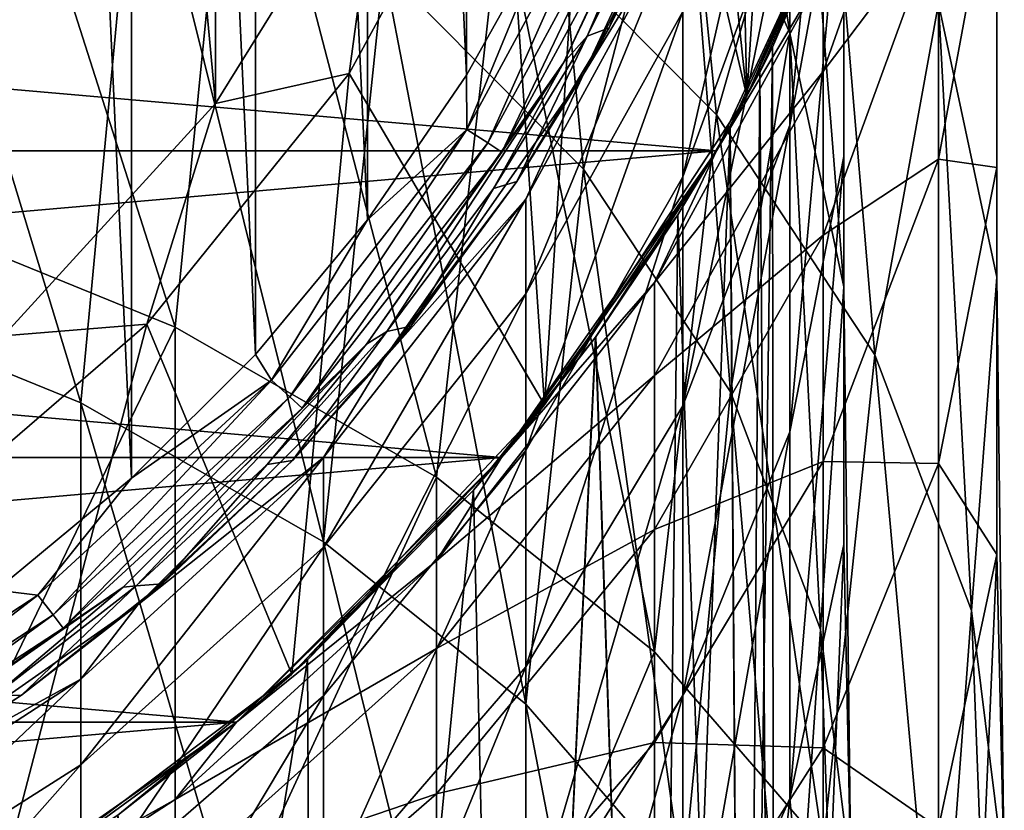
# Model space of a CAD drawing. Header units: millimetres. Extents: x -27 to 78, y -1 to 325.
# Tile 123 of 128: x 7.59 to 14, y 300.1 to 305.26. Entities that reach past the tile are written whole.
import ezdxf

# ---------------------------------------------------------------- set-up
doc = ezdxf.new("R2010")
doc.units = ezdxf.units.MM
doc.header["$LTSCALE"] = 65.185185
for name, color, linetype in [('129', 7, 'CONTINUOUS'), ('131', 7, 'CONTINUOUS'), ('133', 7, 'CONTINUOUS'), ('135', 7, 'CONTINUOUS'), ('137', 7, 'CONTINUOUS'), ('139', 7, 'CONTINUOUS'), ('145', 7, 'CONTINUOUS'), ('147', 7, 'CONTINUOUS'), ('149', 7, 'CONTINUOUS'), ('150', 7, 'CONTINUOUS'), ('151', 7, 'CONTINUOUS'), ('162', 7, 'CONTINUOUS'), ('171', 7, 'CONTINUOUS'), ('267', 7, 'CONTINUOUS'), ('269', 7, 'CONTINUOUS'), ('270', 7, 'CONTINUOUS'), ('278', 7, 'CONTINUOUS')]:
    doc.layers.add(name, color=color, linetype=linetype)

msp = doc.modelspace()

# ---------------------------------------------------------------- linework, layer by layer
at = {"layer": '129', "color": 7, "linetype": 'CONTINUOUS', "true_color": 0x96918c}
for points in [[(12.216, 306.9537, 40), (11.2583, 304.9, 40), (11.9373, 306.2521, 100), (12.216, 306.9537, 40)], [(11.9373, 306.2521, 100), (11.2583, 304.9, 40), (11.4269, 305.2011, 100), (11.9373, 306.2521, 100)], [(11.4269, 305.2011, 100), (11.2583, 304.9, 40), (10.8241, 304.2002, 100), (11.4269, 305.2011, 100)], [(11.2583, 304.9, 40), (9.9586, 303.0438, 40), (10.8241, 304.2002, 100), (11.2583, 304.9, 40)], [(10.8241, 304.2002, 100), (9.9586, 303.0438, 40), (10.134, 303.2575, 100), (10.8241, 304.2002, 100)], [(10.134, 303.2575, 100), (9.9586, 303.0438, 40), (9.3621, 302.3805, 100), (10.134, 303.2575, 100)], [(9.9586, 303.0438, 40), (8.3562, 301.4414, 40), (9.3621, 302.3805, 100), (9.9586, 303.0438, 40)], [(9.3621, 302.3805, 100), (8.3562, 301.4414, 40), (8.5146, 301.5765, 100), (9.3621, 302.3805, 100)], [(8.5146, 301.5765, 100), (8.3562, 301.4414, 40), (7.5983, 300.8517, 100), (8.5146, 301.5765, 100)], [(8.3562, 301.4414, 40), (6.5, 300.1417, 40), (7.5983, 300.8517, 100), (8.3562, 301.4414, 40)], [(7.5983, 300.8517, 100), (6.5, 300.1417, 40), (6.6206, 300.2122, 100), (7.5983, 300.8517, 100)]]:
    msp.add_3dface(points, dxfattribs=at)
at = {"layer": '131', "color": 7, "linetype": 'CONTINUOUS', "true_color": 0x96918c}
for points in [[(13.2793, 306.9659, 101.35), (12.3238, 304.7574, 101.35), (13.1557, 306.6117, 40), (13.2793, 306.9659, 101.35)], [(13.1557, 306.6117, 40), (12.3238, 304.7574, 101.35), (12.1244, 304.4, 40), (13.1557, 306.6117, 40)], [(12.3238, 304.7574, 101.35), (11.0042, 302.7451, 101.35), (12.1244, 304.4, 40), (12.3238, 304.7574, 101.35)], [(12.1244, 304.4, 40), (11.0042, 302.7451, 101.35), (10.7246, 302.401, 40), (12.1244, 304.4, 40)], [(11.0042, 302.7451, 101.35), (9.3593, 300.9883, 101.35), (10.7246, 302.401, 40), (11.0042, 302.7451, 101.35)], [(10.7246, 302.401, 40), (9.3593, 300.9883, 101.35), (8.999, 300.6754, 40), (10.7246, 302.401, 40)], [(9.3593, 300.9883, 101.35), (7.4384, 299.5396, 101.35), (8.999, 300.6754, 40), (9.3593, 300.9883, 101.35)], [(8.999, 300.6754, 40), (7.4384, 299.5396, 101.35), (7, 299.2756, 40), (8.999, 300.6754, 40)]]:
    msp.add_3dface(points, dxfattribs=at)
at = {"layer": '133', "color": 7, "linetype": 'CONTINUOUS', "true_color": 0x96918c}
for points in [[(6.1873, 303.4906, -0.1941), (7.9848, 302.7579, 0.7237), (6.5, 307.6451, 3.7549), (6.1873, 303.4906, -0.1941)], [(6.5, 307.6451, 3.7549), (7.9848, 302.7579, 0.7237), (8.3562, 306.726, 4.674), (6.5, 307.6451, 3.7549)], [(7.9848, 302.7579, 0.7237), (9.5644, 301.8506, 1.8601), (8.3562, 306.726, 4.674), (7.9848, 302.7579, 0.7237)], [(8.3562, 306.726, 4.674), (9.5644, 301.8506, 1.8601), (9.9586, 305.593, 5.807), (8.3562, 306.726, 4.674)], [(9.5644, 301.8506, 1.8601), (10.8832, 300.7935, 3.1841), (9.9586, 305.593, 5.807), (9.5644, 301.8506, 1.8601)], [(9.9586, 305.593, 5.807), (10.8832, 300.7935, 3.1841), (11.2583, 304.2805, 7.1195), (9.9586, 305.593, 5.807)], [(10.8832, 300.7935, 3.1841), (11.9051, 299.6153, 4.6598), (11.2583, 304.2805, 7.1195), (10.8832, 300.7935, 3.1841)], [(11.2583, 304.2805, 7.1195), (11.9051, 299.6153, 4.6598), (12.216, 302.8283, 8.5717), (11.2583, 304.2805, 7.1195)], [(6.1873, 298.7836, -3.5374), (7.9848, 298.1584, -2.5434), (6.1873, 303.4906, -0.1941), (6.1873, 298.7836, -3.5374)], [(6.1873, 303.4906, -0.1941), (7.9848, 298.1584, -2.5434), (7.9848, 302.7579, 0.7237), (6.1873, 303.4906, -0.1941)], [(11.9051, 299.6153, 4.6598), (12.6022, 298.3483, 6.2468), (12.216, 302.8283, 8.5717), (11.9051, 299.6153, 4.6598)], [(12.216, 302.8283, 8.5717), (12.6022, 298.3483, 6.2468), (12.8025, 301.2805, 10.1195), (12.216, 302.8283, 8.5717)], [(7.9848, 298.1584, -2.5434), (9.5644, 297.3842, -1.3124), (7.9848, 302.7579, 0.7237), (7.9848, 298.1584, -2.5434)], [(7.9848, 302.7579, 0.7237), (9.5644, 297.3842, -1.3124), (9.5644, 301.8506, 1.8601), (7.9848, 302.7579, 0.7237)], [(9.5644, 297.3842, -1.3124), (10.8832, 296.4821, 0.1218), (9.5644, 301.8506, 1.8601), (9.5644, 297.3842, -1.3124)], [(9.5644, 301.8506, 1.8601), (10.8832, 296.4821, 0.1218), (10.8832, 300.7935, 3.1841), (9.5644, 301.8506, 1.8601)], [(12.6022, 298.3483, 6.2468), (12.9556, 297.0269, 7.9018), (12.8025, 301.2805, 10.1195), (12.6022, 298.3483, 6.2468)], [(12.8025, 301.2805, 10.1195), (12.9556, 297.0269, 7.9018), (13, 299.6843, 11.7157), (12.8025, 301.2805, 10.1195)], [(10.8832, 296.4821, 0.1218), (11.9051, 295.4768, 1.7202), (10.8832, 300.7935, 3.1841), (10.8832, 296.4821, 0.1218)], [(10.8832, 300.7935, 3.1841), (11.9051, 295.4768, 1.7202), (11.9051, 299.6153, 4.6598), (10.8832, 300.7935, 3.1841)]]:
    msp.add_3dface(points, dxfattribs=at)
at = {"layer": '135', "color": 7, "linetype": 'CONTINUOUS', "true_color": 0x96918c}
for points in [[(11.9051, 306.756, 11.8045), (12.6022, 305.1683, 13.0707), (11.9051, 309.6933, 15.9447), (11.9051, 306.756, 11.8045)], [(11.9051, 309.6933, 15.9447), (12.6022, 305.1683, 13.0707), (12.6022, 307.9737, 17.0249), (11.9051, 309.6933, 15.9447)], [(12.9556, 306.1804, 18.1515), (12.9556, 304.3623, 19.2936), (12.9556, 308.41, 22.1872), (12.9556, 306.1804, 18.1515)], [(12.9556, 308.41, 22.1872), (12.9556, 304.3623, 19.2936), (12.9556, 306.4753, 23.1183), (12.9556, 308.41, 22.1872)], [(9.9586, 305.593, 5.807), (11.2583, 304.2805, 7.1195), (10.8832, 308.2323, 10.6272), (9.9586, 305.593, 5.807)], [(10.8832, 308.2323, 10.6272), (11.2583, 304.2805, 7.1195), (11.9051, 306.756, 11.8045), (10.8832, 308.2323, 10.6272)], [(12.9556, 306.4753, 23.1183), (12.6022, 304.5671, 24.0368), (12.9556, 308.1464, 27.1558), (12.9556, 306.4753, 23.1183)], [(12.9556, 308.1464, 27.1558), (12.6022, 304.5671, 24.0368), (12.6022, 306.1472, 27.8546), (12.9556, 308.1464, 27.1558)], [(12.6022, 305.1683, 13.0707), (12.9556, 303.5126, 14.3911), (12.6022, 307.9737, 17.0249), (12.6022, 305.1683, 13.0707)], [(12.6022, 307.9737, 17.0249), (12.9556, 303.5126, 14.3911), (12.9556, 306.1804, 18.1515), (12.6022, 307.9737, 17.0249)], [(12.6022, 306.1472, 27.8546), (11.9051, 304.2302, 28.5246), (12.6022, 307.2895, 31.8254), (12.6022, 306.1472, 27.8546)], [(12.6022, 307.2895, 31.8254), (11.9051, 304.2302, 28.5246), (11.9051, 305.3095, 32.2764), (12.6022, 307.2895, 31.8254)], [(11.2583, 304.9, 40), (12.216, 306.9537, 40), (11.9051, 305.9615, 36.1255), (11.2583, 304.9, 40)], [(11.2583, 304.2805, 7.1195), (12.216, 302.8283, 8.5717), (11.9051, 306.756, 11.8045), (11.2583, 304.2805, 7.1195)], [(11.9051, 306.756, 11.8045), (12.216, 302.8283, 8.5717), (12.6022, 305.1683, 13.0707), (11.9051, 306.756, 11.8045)], [(12.9556, 304.3623, 19.2936), (12.6022, 302.569, 20.4201), (12.9556, 306.4753, 23.1183), (12.9556, 304.3623, 19.2936)], [(12.9556, 306.4753, 23.1183), (12.6022, 302.569, 20.4201), (12.6022, 304.5671, 24.0368), (12.9556, 306.4753, 23.1183)], [(12.6022, 304.5671, 24.0368), (11.9051, 302.7372, 24.9174), (12.6022, 306.1472, 27.8546), (12.6022, 304.5671, 24.0368)], [(12.6022, 306.1472, 27.8546), (11.9051, 302.7372, 24.9174), (11.9051, 304.2302, 28.5246), (12.6022, 306.1472, 27.8546)], [(12.9556, 303.5126, 14.3911), (12.9556, 301.8339, 15.7297), (12.9556, 306.1804, 18.1515), (12.9556, 303.5126, 14.3911)], [(12.9556, 306.1804, 18.1515), (12.9556, 301.8339, 15.7297), (12.9556, 304.3623, 19.2936), (12.9556, 306.1804, 18.1515)], [(10.8832, 304.0849, 36.3359), (11.2583, 304.9, 40), (11.9051, 305.9615, 36.1255), (10.8832, 304.0849, 36.3359)], [(10.8832, 304.0849, 36.3359), (11.9051, 305.9615, 36.1255), (10.8832, 303.4683, 32.6958), (10.8832, 304.0849, 36.3359)], [(11.9051, 305.9615, 36.1255), (11.9051, 305.3095, 32.2764), (10.8832, 303.4683, 32.6958), (11.9051, 305.9615, 36.1255)], [(11.9051, 304.2302, 28.5246), (10.8832, 302.4477, 29.1477), (11.9051, 305.3095, 32.2764), (11.9051, 304.2302, 28.5246)], [(11.9051, 305.3095, 32.2764), (10.8832, 302.4477, 29.1477), (10.8832, 303.4683, 32.6958), (11.9051, 305.3095, 32.2764)], [(12.216, 302.8283, 8.5717), (12.8025, 301.2805, 10.1195), (12.6022, 305.1683, 13.0707), (12.216, 302.8283, 8.5717)], [(12.6022, 305.1683, 13.0707), (12.8025, 301.2805, 10.1195), (12.9556, 303.5126, 14.3911), (12.6022, 305.1683, 13.0707)], [(9.9586, 303.0438, 40), (11.2583, 304.9, 40), (10.8832, 304.0849, 36.3359), (9.9586, 303.0438, 40)], [(12.6022, 302.569, 20.4201), (11.9051, 300.8494, 21.5003), (12.6022, 304.5671, 24.0368), (12.6022, 302.569, 20.4201)], [(12.6022, 304.5671, 24.0368), (11.9051, 300.8494, 21.5003), (11.9051, 302.7372, 24.9174), (12.6022, 304.5671, 24.0368)], [(12.9556, 301.8339, 15.7297), (12.6022, 300.1782, 17.0502), (12.9556, 304.3623, 19.2936), (12.9556, 301.8339, 15.7297)], [(12.9556, 304.3623, 19.2936), (12.6022, 300.1782, 17.0502), (12.6022, 302.569, 20.4201), (12.9556, 304.3623, 19.2936)], [(11.9051, 302.7372, 24.9174), (10.8832, 301.0358, 25.7364), (11.9051, 304.2302, 28.5246), (11.9051, 302.7372, 24.9174)], [(11.9051, 304.2302, 28.5246), (10.8832, 301.0358, 25.7364), (10.8832, 302.4477, 29.1477), (11.9051, 304.2302, 28.5246)], [(9.5644, 302.4011, 36.5246), (9.9586, 303.0438, 40), (10.8832, 304.0849, 36.3359), (9.5644, 302.4011, 36.5246)], [(9.5644, 302.4011, 36.5246), (10.8832, 304.0849, 36.3359), (9.5644, 301.8163, 33.072), (9.5644, 302.4011, 36.5246)], [(10.8832, 304.0849, 36.3359), (10.8832, 303.4683, 32.6958), (9.5644, 301.8163, 33.072), (10.8832, 304.0849, 36.3359)], [(12.8025, 301.2805, 10.1195), (13, 299.6843, 11.7157), (12.9556, 303.5126, 14.3911), (12.8025, 301.2805, 10.1195)], [(12.9556, 303.5126, 14.3911), (13, 299.6843, 11.7157), (12.9556, 301.8339, 15.7297), (12.9556, 303.5126, 14.3911)], [(10.8832, 302.4477, 29.1477), (9.5644, 300.8482, 29.7067), (10.8832, 303.4683, 32.6958), (10.8832, 302.4477, 29.1477)], [(10.8832, 303.4683, 32.6958), (9.5644, 300.8482, 29.7067), (9.5644, 301.8163, 33.072), (10.8832, 303.4683, 32.6958)], [(8.3562, 301.4414, 40), (9.9586, 303.0438, 40), (9.5644, 302.4011, 36.5246), (8.3562, 301.4414, 40)], [(11.9051, 300.8494, 21.5003), (10.8832, 299.2504, 22.5048), (11.9051, 302.7372, 24.9174), (11.9051, 300.8494, 21.5003)], [(11.9051, 302.7372, 24.9174), (10.8832, 299.2504, 22.5048), (10.8832, 301.0358, 25.7364), (11.9051, 302.7372, 24.9174)], [(12.6022, 300.1782, 17.0502), (11.9051, 298.5905, 18.3163), (12.6022, 302.569, 20.4201), (12.6022, 300.1782, 17.0502)], [(12.6022, 302.569, 20.4201), (11.9051, 298.5905, 18.3163), (11.9051, 300.8494, 21.5003), (12.6022, 302.569, 20.4201)], [(10.8832, 301.0358, 25.7364), (9.5644, 299.5091, 26.4712), (10.8832, 302.4477, 29.1477), (10.8832, 301.0358, 25.7364)], [(10.8832, 302.4477, 29.1477), (9.5644, 299.5091, 26.4712), (9.5644, 300.8482, 29.7067), (10.8832, 302.4477, 29.1477)], [(7.9848, 300.956, 36.6866), (8.3562, 301.4414, 40), (9.5644, 302.4011, 36.5246), (7.9848, 300.956, 36.6866)], [(7.9848, 300.956, 36.6866), (9.5644, 302.4011, 36.5246), (7.9848, 300.3985, 33.395), (7.9848, 300.956, 36.6866)], [(9.5644, 302.4011, 36.5246), (9.5644, 301.8163, 33.072), (7.9848, 300.3985, 33.395), (9.5644, 302.4011, 36.5246)], [(9.5644, 300.8482, 29.7067), (7.9848, 299.4755, 30.1866), (9.5644, 301.8163, 33.072), (9.5644, 300.8482, 29.7067)], [(9.5644, 301.8163, 33.072), (7.9848, 299.4755, 30.1866), (7.9848, 300.3985, 33.395), (9.5644, 301.8163, 33.072)], [(12.9556, 301.8339, 15.7297), (12.8025, 298.088, 13.312), (12.6022, 300.1782, 17.0502), (12.9556, 301.8339, 15.7297)], [(13, 299.6843, 11.7157), (12.8025, 298.088, 13.312), (12.9556, 301.8339, 15.7297), (13, 299.6843, 11.7157)], [(6.5, 300.1417, 40), (8.3562, 301.4414, 40), (7.9848, 300.956, 36.6866), (6.5, 300.1417, 40)], [(10.8832, 299.2504, 22.5048), (9.5644, 297.8157, 23.406), (10.8832, 301.0358, 25.7364), (10.8832, 299.2504, 22.5048)], [(10.8832, 301.0358, 25.7364), (9.5644, 297.8157, 23.406), (9.5644, 299.5091, 26.4712), (10.8832, 301.0358, 25.7364)], [(6.1873, 299.789, 36.8175), (6.5, 300.1417, 40), (7.9848, 300.956, 36.6866), (6.1873, 299.789, 36.8175)], [(6.1873, 299.789, 36.8175), (7.9848, 300.956, 36.6866), (6.1873, 299.2535, 33.6558), (6.1873, 299.789, 36.8175)], [(7.9848, 300.956, 36.6866), (7.9848, 300.3985, 33.395), (6.1873, 299.2535, 33.6558), (7.9848, 300.956, 36.6866)], [(9.5644, 299.5091, 26.4712), (7.9848, 298.1988, 27.1018), (9.5644, 300.8482, 29.7067), (9.5644, 299.5091, 26.4712)], [(9.5644, 300.8482, 29.7067), (7.9848, 298.1988, 27.1018), (7.9848, 299.4755, 30.1866), (9.5644, 300.8482, 29.7067)], [(11.9051, 298.5905, 18.3163), (10.8832, 297.1142, 19.4936), (11.9051, 300.8494, 21.5003), (11.9051, 298.5905, 18.3163)], [(11.9051, 300.8494, 21.5003), (10.8832, 297.1142, 19.4936), (10.8832, 299.2504, 22.5048), (11.9051, 300.8494, 21.5003)], [(7.9848, 299.4755, 30.1866), (6.1873, 298.3669, 30.574), (7.9848, 300.3985, 33.395), (7.9848, 299.4755, 30.1866)], [(7.9848, 300.3985, 33.395), (6.1873, 298.3669, 30.574), (6.1873, 299.2535, 33.6558), (7.9848, 300.3985, 33.395)], [(12.6022, 300.1782, 17.0502), (12.216, 296.5403, 14.8597), (11.9051, 298.5905, 18.3163), (12.6022, 300.1782, 17.0502)], [(12.8025, 298.088, 13.312), (12.216, 296.5403, 14.8597), (12.6022, 300.1782, 17.0502), (12.8025, 298.088, 13.312)]]:
    msp.add_3dface(points, dxfattribs=at)
at = {"layer": '137', "color": 7, "linetype": 'CONTINUOUS', "true_color": 0x96918c}
for points in [[(12.1244, 304.634, 6.766), (10.7246, 306.0475, 5.3525), (11.7203, 308.66, 10.2862), (12.1244, 304.634, 6.766)], [(12.8208, 307.0701, 11.5541), (12.1244, 304.634, 6.766), (11.7203, 308.66, 10.2862), (12.8208, 307.0701, 11.5541)], [(13.1557, 303.0701, 8.3299), (12.1244, 304.634, 6.766), (12.8208, 307.0701, 11.5541), (13.1557, 303.0701, 8.3299)], [(13.5716, 305.3603, 12.9176), (13.1557, 303.0701, 8.3299), (12.8208, 307.0701, 11.5541), (13.5716, 305.3603, 12.9176)], [(12.8208, 305.5623, 36.1702), (12.8208, 304.9178, 32.3656), (13.5716, 307.0501, 31.8799), (12.8208, 305.5623, 36.1702)], [(12.8208, 304.9178, 32.3656), (13.5716, 305.9155, 27.9356), (13.5716, 307.0501, 31.8799), (12.8208, 304.9178, 32.3656)], [(13.1557, 306.6117, 40), (12.1244, 304.4, 40), (12.8208, 305.5623, 36.1702), (13.1557, 306.6117, 40)], [(13.5716, 304.3459, 24.1432), (13.9522, 304.2924, 19.3375), (13.9522, 306.4009, 23.1541), (13.5716, 304.3459, 24.1432)], [(13.5716, 304.3459, 24.1432), (13.9522, 306.4009, 23.1541), (13.5716, 305.9155, 27.9356), (13.5716, 304.3459, 24.1432)], [(13.9522, 304.2924, 19.3375), (13.9522, 306.2503, 18.1075), (13.9522, 306.4009, 23.1541), (13.9522, 304.2924, 19.3375)], [(13.9522, 303.5771, 14.3396), (13.5716, 305.3603, 12.9176), (13.9522, 306.2503, 18.1075), (13.9522, 303.5771, 14.3396)], [(13.9522, 304.2924, 19.3375), (13.9522, 303.5771, 14.3396), (13.9522, 306.2503, 18.1075), (13.9522, 304.2924, 19.3375)], [(12.8208, 303.851, 28.6572), (13.5716, 304.3459, 24.1432), (13.5716, 305.9155, 27.9356), (12.8208, 303.851, 28.6572)], [(12.8208, 303.851, 28.6572), (13.5716, 305.9155, 27.9356), (12.8208, 304.9178, 32.3656), (12.8208, 303.851, 28.6572)], [(12.8208, 305.5623, 36.1702), (12.1244, 304.4, 40), (11.7203, 303.5414, 36.3968), (12.8208, 305.5623, 36.1702)], [(12.8208, 305.5623, 36.1702), (11.7203, 303.5414, 36.3968), (12.8208, 304.9178, 32.3656), (12.8208, 305.5623, 36.1702)], [(13.7873, 301.4033, 9.9967), (13.1557, 303.0701, 8.3299), (13.5716, 305.3603, 12.9176), (13.7873, 301.4033, 9.9967)], [(13.9522, 303.5771, 14.3396), (13.7873, 301.4033, 9.9967), (13.5716, 305.3603, 12.9176), (13.9522, 303.5771, 14.3396)], [(11.7203, 303.5414, 36.3968), (11.7203, 302.9351, 32.8172), (12.8208, 304.9178, 32.3656), (11.7203, 303.5414, 36.3968)], [(11.7203, 302.9351, 32.8172), (12.8208, 303.851, 28.6572), (12.8208, 304.9178, 32.3656), (11.7203, 302.9351, 32.8172)], [(12.1244, 304.4, 40), (10.7246, 302.401, 40), (11.7203, 303.5414, 36.3968), (12.1244, 304.4, 40)], [(12.8208, 302.3753, 25.0916), (13.5716, 302.3611, 20.5507), (13.5716, 304.3459, 24.1432), (12.8208, 302.3753, 25.0916)], [(12.8208, 302.3753, 25.0916), (13.5716, 304.3459, 24.1432), (12.8208, 303.851, 28.6572), (12.8208, 302.3753, 25.0916)], [(13.5716, 302.3611, 20.5507), (13.9522, 304.2924, 19.3375), (13.5716, 304.3459, 24.1432), (13.5716, 302.3611, 20.5507)], [(13.5716, 302.3611, 20.5507), (13.9522, 301.7694, 15.7812), (13.9522, 304.2924, 19.3375), (13.5716, 302.3611, 20.5507)], [(13.9522, 301.7694, 15.7812), (13.9522, 303.5771, 14.3396), (13.9522, 304.2924, 19.3375), (13.9522, 301.7694, 15.7812)], [(11.7203, 301.9314, 29.3282), (12.8208, 302.3753, 25.0916), (12.8208, 303.851, 28.6572), (11.7203, 301.9314, 29.3282)], [(11.7203, 301.9314, 29.3282), (12.8208, 303.851, 28.6572), (11.7203, 302.9351, 32.8172), (11.7203, 301.9314, 29.3282)], [(14, 299.6843, 11.7157), (13.7873, 301.4033, 9.9967), (13.9522, 303.5771, 14.3396), (14, 299.6843, 11.7157)], [(13.9522, 301.7694, 15.7812), (14, 299.6843, 11.7157), (13.9522, 303.5771, 14.3396), (13.9522, 301.7694, 15.7812)], [(11.7203, 303.5414, 36.3968), (10.7246, 302.401, 40), (10.3001, 301.7281, 36.6001), (11.7203, 303.5414, 36.3968)], [(11.7203, 303.5414, 36.3968), (10.3001, 301.7281, 36.6001), (11.7203, 302.9351, 32.8172), (11.7203, 303.5414, 36.3968)], [(10.3001, 301.7281, 36.6001), (10.3001, 301.156, 33.2224), (11.7203, 302.9351, 32.8172), (10.3001, 301.7281, 36.6001)], [(10.3001, 301.156, 33.2224), (11.7203, 301.9314, 29.3282), (11.7203, 302.9351, 32.8172), (10.3001, 301.156, 33.2224)], [(10.7246, 302.401, 40), (8.999, 300.6754, 40), (10.3001, 301.7281, 36.6001), (10.7246, 302.401, 40)], [(11.7203, 300.5429, 25.9736), (12.8208, 300.5093, 21.714), (12.8208, 302.3753, 25.0916), (11.7203, 300.5429, 25.9736)], [(11.7203, 300.5429, 25.9736), (12.8208, 302.3753, 25.0916), (11.7203, 301.9314, 29.3282), (11.7203, 300.5429, 25.9736)], [(12.8208, 300.5093, 21.714), (13.5716, 302.3611, 20.5507), (12.8208, 302.3753, 25.0916), (12.8208, 300.5093, 21.714)], [(12.8208, 300.5093, 21.714), (13.5716, 299.9863, 17.2032), (13.5716, 302.3611, 20.5507), (12.8208, 300.5093, 21.714)], [(13.5716, 299.9863, 17.2032), (13.9522, 301.7694, 15.7812), (13.5716, 302.3611, 20.5507), (13.5716, 299.9863, 17.2032)], [(10.3001, 300.2089, 29.9302), (11.7203, 300.5429, 25.9736), (11.7203, 301.9314, 29.3282), (10.3001, 300.2089, 29.9302)], [(10.3001, 300.2089, 29.9302), (11.7203, 301.9314, 29.3282), (10.3001, 301.156, 33.2224), (10.3001, 300.2089, 29.9302)], [(10.3001, 301.7281, 36.6001), (8.999, 300.6754, 40), (8.599, 300.1718, 36.7745), (10.3001, 301.7281, 36.6001)], [(10.3001, 301.7281, 36.6001), (8.599, 300.1718, 36.7745), (10.3001, 301.156, 33.2224), (10.3001, 301.7281, 36.6001)], [(13.5716, 299.9863, 17.2032), (13.7873, 297.9652, 13.4348), (13.9522, 301.7694, 15.7812), (13.5716, 299.9863, 17.2032)], [(13.7873, 297.9652, 13.4348), (14, 299.6843, 11.7157), (13.9522, 301.7694, 15.7812), (13.7873, 297.9652, 13.4348)], [(8.599, 300.1718, 36.7745), (8.599, 299.629, 33.5702), (10.3001, 301.156, 33.2224), (8.599, 300.1718, 36.7745)], [(8.599, 299.629, 33.5702), (10.3001, 300.2089, 29.9302), (10.3001, 301.156, 33.2224), (8.599, 299.629, 33.5702)], [(8.999, 300.6754, 40), (7, 299.2756, 40), (8.599, 300.1718, 36.7745), (8.999, 300.6754, 40)], [(10.3001, 298.8988, 26.7649), (11.7203, 298.7873, 22.7957), (11.7203, 300.5429, 25.9736), (10.3001, 298.8988, 26.7649)], [(10.3001, 298.8988, 26.7649), (11.7203, 300.5429, 25.9736), (10.3001, 300.2089, 29.9302), (10.3001, 298.8988, 26.7649)], [(11.7203, 298.7873, 22.7957), (12.8208, 300.5093, 21.714), (11.7203, 300.5429, 25.9736), (11.7203, 298.7873, 22.7957)], [(11.7203, 298.7873, 22.7957), (12.8208, 298.2764, 18.5667), (12.8208, 300.5093, 21.714), (11.7203, 298.7873, 22.7957)], [(12.8208, 298.2764, 18.5667), (13.5716, 299.9863, 17.2032), (12.8208, 300.5093, 21.714), (12.8208, 298.2764, 18.5667)], [(8.599, 298.7306, 30.4469), (10.3001, 298.8988, 26.7649), (10.3001, 300.2089, 29.9302), (8.599, 298.7306, 30.4469)], [(8.599, 298.7306, 30.4469), (10.3001, 300.2089, 29.9302), (8.599, 299.629, 33.5702), (8.599, 298.7306, 30.4469)], [(8.599, 300.1718, 36.7745), (7, 299.2756, 40), (6.6633, 298.915, 36.9154), (8.599, 300.1718, 36.7745)], [(8.599, 300.1718, 36.7745), (6.6633, 298.915, 36.9154), (8.599, 299.629, 33.5702), (8.599, 300.1718, 36.7745)]]:
    msp.add_3dface(points, dxfattribs=at)
at = {"layer": '139', "color": 7, "linetype": 'CONTINUOUS', "true_color": 0x96918c}
for points in [[(7, 308.2575, 3.1425), (8.599, 303.2503, 0.107), (6.6633, 304.0393, -0.8814), (7, 308.2575, 3.1425)], [(7, 308.2575, 3.1425), (8.999, 307.2677, 4.1323), (8.599, 303.2503, 0.107), (7, 308.2575, 3.1425)], [(8.999, 307.2677, 4.1323), (10.3001, 302.2732, 1.3308), (8.599, 303.2503, 0.107), (8.999, 307.2677, 4.1323)], [(8.999, 307.2677, 4.1323), (10.7246, 306.0475, 5.3525), (10.3001, 302.2732, 1.3308), (8.999, 307.2677, 4.1323)], [(10.7246, 306.0475, 5.3525), (11.7203, 301.1347, 2.7567), (10.3001, 302.2732, 1.3308), (10.7246, 306.0475, 5.3525)], [(10.7246, 306.0475, 5.3525), (12.1244, 304.634, 6.766), (11.7203, 301.1347, 2.7567), (10.7246, 306.0475, 5.3525)], [(12.1244, 304.634, 6.766), (12.8208, 299.8659, 4.3459), (11.7203, 301.1347, 2.7567), (12.1244, 304.634, 6.766)], [(12.1244, 304.634, 6.766), (13.1557, 303.0701, 8.3299), (12.8208, 299.8659, 4.3459), (12.1244, 304.634, 6.766)], [(8.599, 303.2503, 0.107), (6.6633, 299.2519, -4.2819), (6.6633, 304.0393, -0.8814), (8.599, 303.2503, 0.107)], [(8.599, 298.5786, -3.2114), (6.6633, 299.2519, -4.2819), (8.599, 303.2503, 0.107), (8.599, 298.5786, -3.2114)], [(10.3001, 302.2732, 1.3308), (8.599, 298.5786, -3.2114), (8.599, 303.2503, 0.107), (10.3001, 302.2732, 1.3308)], [(13.1557, 303.0701, 8.3299), (13.5716, 298.5014, 6.0549), (12.8208, 299.8659, 4.3459), (13.1557, 303.0701, 8.3299)], [(13.1557, 303.0701, 8.3299), (13.7873, 301.4033, 9.9967), (13.5716, 298.5014, 6.0549), (13.1557, 303.0701, 8.3299)], [(10.3001, 297.7448, -1.8857), (8.599, 298.5786, -3.2114), (10.3001, 302.2732, 1.3308), (10.3001, 297.7448, -1.8857)], [(11.7203, 301.1347, 2.7567), (10.3001, 297.7448, -1.8857), (10.3001, 302.2732, 1.3308), (11.7203, 301.1347, 2.7567)], [(13.7873, 301.4033, 9.9967), (13.9522, 297.0785, 7.8373), (13.5716, 298.5014, 6.0549), (13.7873, 301.4033, 9.9967)], [(13.7873, 301.4033, 9.9967), (14, 299.6843, 11.7157), (13.9522, 297.0785, 7.8373), (13.7873, 301.4033, 9.9967)], [(11.7203, 296.7733, -0.3412), (10.3001, 297.7448, -1.8857), (11.7203, 301.1347, 2.7567), (11.7203, 296.7733, -0.3412)], [(12.8208, 299.8659, 4.3459), (11.7203, 296.7733, -0.3412), (11.7203, 301.1347, 2.7567), (12.8208, 299.8659, 4.3459)]]:
    msp.add_3dface(points, dxfattribs=at)
at = {"layer": '145', "color": 7, "linetype": 'CONTINUOUS', "true_color": 0x191919}
for points in [[(10.7337, 306.7441, 101.35), (9.9401, 306.4505, 67.8875), (9.7313, 304.9045, 101.35), (10.7337, 306.7441, 101.35)], [(9.9401, 306.4505, 67.8875), (8.8613, 304.7081, 67.8875), (9.7313, 304.9045, 101.35), (9.9401, 306.4505, 67.8875)], [(9.7313, 304.9045, 101.35), (8.8613, 304.7081, 67.8875), (8.4141, 303.2703, 101.35), (9.7313, 304.9045, 101.35)], [(8.8613, 304.7081, 67.8875), (7.4807, 303.1938, 67.8875), (8.4141, 303.2703, 101.35), (8.8613, 304.7081, 67.8875)], [(8.4141, 303.2703, 101.35), (7.4807, 303.1938, 67.8875), (6.8206, 301.8937, 101.35), (8.4141, 303.2703, 101.35)]]:
    msp.add_3dface(points, dxfattribs=at)
at = {"layer": '147', "color": 7, "linetype": 'CONTINUOUS', "true_color": 0x191919}
for points in [[(11.1291, 304.9746, 68.1492), (12.0758, 307.0048, 68.1492), (11.2834, 305.1474, 100), (11.1291, 304.9746, 68.1492)], [(11.2834, 305.1474, 100), (12.0758, 307.0048, 68.1492), (11.8012, 306.1903, 100), (11.2834, 305.1474, 100)], [(10.6734, 304.1551, 100), (11.1291, 304.9746, 68.1492), (11.2834, 305.1474, 100), (10.6734, 304.1551, 100)], [(9.8443, 303.1397, 68.1492), (11.1291, 304.9746, 68.1492), (9.9766, 303.2222, 100), (9.8443, 303.1397, 68.1492)], [(9.9766, 303.2222, 100), (11.1291, 304.9746, 68.1492), (10.6734, 304.1551, 100), (9.9766, 303.2222, 100)], [(9.1987, 302.356, 100), (9.8443, 303.1397, 68.1492), (9.9766, 303.2222, 100), (9.1987, 302.356, 100)], [(8.2603, 301.5557, 68.1492), (9.8443, 303.1397, 68.1492), (8.3458, 301.5634, 100), (8.2603, 301.5557, 68.1492)], [(8.3458, 301.5634, 100), (9.8443, 303.1397, 68.1492), (9.1987, 302.356, 100), (8.3458, 301.5634, 100)], [(6.4254, 300.2709, 68.1492), (8.2603, 301.5557, 68.1492), (7.4239, 300.8504, 100), (6.4254, 300.2709, 68.1492)], [(7.4239, 300.8504, 100), (8.2603, 301.5557, 68.1492), (8.3458, 301.5634, 100), (7.4239, 300.8504, 100)]]:
    msp.add_3dface(points, dxfattribs=at)
at = {"layer": '149', "color": 7, "linetype": 'CONTINUOUS', "true_color": 0x191919}
for points in [[(11.9373, 306.2521, 100), (11.4269, 305.2011, 100), (11.8012, 306.1903, 100), (11.9373, 306.2521, 100)], [(11.4269, 305.2011, 100), (11.2834, 305.1474, 100), (11.8012, 306.1903, 100), (11.4269, 305.2011, 100)], [(11.4269, 305.2011, 100), (10.8241, 304.2002, 100), (11.2834, 305.1474, 100), (11.4269, 305.2011, 100)], [(10.8241, 304.2002, 100), (10.6734, 304.1551, 100), (11.2834, 305.1474, 100), (10.8241, 304.2002, 100)], [(10.134, 303.2575, 100), (9.9766, 303.2222, 100), (10.6734, 304.1551, 100), (10.134, 303.2575, 100)], [(10.8241, 304.2002, 100), (10.134, 303.2575, 100), (10.6734, 304.1551, 100), (10.8241, 304.2002, 100)], [(10.134, 303.2575, 100), (9.3621, 302.3805, 100), (9.9766, 303.2222, 100), (10.134, 303.2575, 100)], [(9.3621, 302.3805, 100), (9.1987, 302.356, 100), (9.9766, 303.2222, 100), (9.3621, 302.3805, 100)], [(8.5146, 301.5765, 100), (8.3458, 301.5634, 100), (9.1987, 302.356, 100), (8.5146, 301.5765, 100)], [(9.3621, 302.3805, 100), (8.5146, 301.5765, 100), (9.1987, 302.356, 100), (9.3621, 302.3805, 100)], [(7.5983, 300.8517, 100), (7.4239, 300.8504, 100), (8.3458, 301.5634, 100), (7.5983, 300.8517, 100)], [(8.5146, 301.5765, 100), (7.5983, 300.8517, 100), (8.3458, 301.5634, 100), (8.5146, 301.5765, 100)], [(7.5983, 300.8517, 100), (6.6206, 300.2122, 100), (7.4239, 300.8504, 100), (7.5983, 300.8517, 100)]]:
    msp.add_3dface(points, dxfattribs=at)
at = {"layer": '150', "color": 7, "linetype": 'CONTINUOUS', "true_color": 0x191919}
for points in [[(12.3238, 304.7574, 101.35), (12.021, 318.5761, 101.35), (11.6851, 310.8101, 101.35), (12.3238, 304.7574, 101.35)], [(12.3238, 304.7574, 101.35), (13.0725, 316.411, 101.35), (12.021, 318.5761, 101.35), (12.3238, 304.7574, 101.35)], [(12.3238, 304.7574, 101.35), (13.2793, 306.9659, 101.35), (13.0725, 316.411, 101.35), (12.3238, 304.7574, 101.35)], [(12.3238, 304.7574, 101.35), (11.6851, 310.8101, 101.35), (11.3919, 308.7328, 101.35), (12.3238, 304.7574, 101.35)], [(11.0042, 302.7451, 101.35), (11.3919, 308.7328, 101.35), (10.7337, 306.7441, 101.35), (11.0042, 302.7451, 101.35)], [(11.0042, 302.7451, 101.35), (12.3238, 304.7574, 101.35), (11.3919, 308.7328, 101.35), (11.0042, 302.7451, 101.35)], [(11.0042, 302.7451, 101.35), (10.7337, 306.7441, 101.35), (9.7313, 304.9045, 101.35), (11.0042, 302.7451, 101.35)], [(9.3593, 300.9883, 101.35), (9.7313, 304.9045, 101.35), (8.4141, 303.2703, 101.35), (9.3593, 300.9883, 101.35)], [(9.3593, 300.9883, 101.35), (11.0042, 302.7451, 101.35), (9.7313, 304.9045, 101.35), (9.3593, 300.9883, 101.35)], [(7.4384, 299.5396, 101.35), (8.4141, 303.2703, 101.35), (6.8206, 301.8937, 101.35), (7.4384, 299.5396, 101.35)], [(7.4384, 299.5396, 101.35), (9.3593, 300.9883, 101.35), (8.4141, 303.2703, 101.35), (7.4384, 299.5396, 101.35)]]:
    msp.add_3dface(points, dxfattribs=at)
at = {"layer": '151', "color": 7, "linetype": 'CONTINUOUS', "true_color": 0x191919}
for points in [[(8.3133, 302.266, 67.65), (7.4335, 301.5367, 67.65), (7.434, 321.2629, 67.65), (8.3133, 302.266, 67.65)], [(8.3138, 320.5336, 67.65), (8.3133, 302.266, 67.65), (7.434, 321.2629, 67.65), (8.3138, 320.5336, 67.65)], [(9.1219, 303.0734, 67.65), (8.3133, 302.266, 67.65), (8.3138, 320.5336, 67.65), (9.1219, 303.0734, 67.65)], [(9.1223, 319.7262, 67.65), (9.1219, 303.0734, 67.65), (8.3138, 320.5336, 67.65), (9.1223, 319.7262, 67.65)], [(9.8518, 303.9513, 67.65), (9.1219, 303.0734, 67.65), (9.1223, 319.7262, 67.65), (9.8518, 303.9513, 67.65)], [(9.8522, 318.8482, 67.65), (9.8518, 303.9513, 67.65), (9.1223, 319.7262, 67.65), (9.8522, 318.8482, 67.65)], [(10.4975, 304.8928, 67.65), (9.8518, 303.9513, 67.65), (9.8522, 318.8482, 67.65), (10.4975, 304.8928, 67.65)], [(10.4979, 317.9066, 67.65), (10.4975, 304.8928, 67.65), (9.8522, 318.8482, 67.65), (10.4979, 317.9066, 67.65)], [(11.0536, 305.8901, 67.65), (10.4975, 304.8928, 67.65), (10.4979, 317.9066, 67.65), (11.0536, 305.8901, 67.65)]]:
    msp.add_3dface(points, dxfattribs=at)
at = {"layer": '162', "color": 7, "linetype": 'CONTINUOUS', "true_color": 0x191919}
for points in [[(12.0758, 307.0048, 68.1492), (11.1291, 304.9746, 68.1492), (11.7335, 306.2532, 67.9585), (12.0758, 307.0048, 68.1492)], [(11.0536, 305.8901, 67.65), (11.4856, 306.362, 67.688), (10.4997, 304.5402, 67.688), (11.0536, 305.8901, 67.65)], [(11.4856, 306.362, 67.688), (10.6355, 304.4515, 67.7963), (10.4997, 304.5402, 67.688), (11.4856, 306.362, 67.688)], [(11.6342, 306.2968, 67.7963), (10.6355, 304.4515, 67.7963), (11.4856, 306.362, 67.688), (11.6342, 306.2968, 67.7963)], [(11.6342, 306.2968, 67.7963), (10.7263, 304.3922, 67.9585), (10.6355, 304.4515, 67.7963), (11.6342, 306.2968, 67.7963)], [(11.7335, 306.2532, 67.9585), (10.7263, 304.3922, 67.9585), (11.6342, 306.2968, 67.7963), (11.7335, 306.2532, 67.9585)], [(11.7335, 306.2532, 67.9585), (11.1291, 304.9746, 68.1492), (10.7263, 304.3922, 67.9585), (11.7335, 306.2532, 67.9585)], [(10.4975, 304.8928, 67.65), (11.0536, 305.8901, 67.65), (10.4997, 304.5402, 67.688), (10.4975, 304.8928, 67.65)], [(11.1291, 304.9746, 68.1492), (9.8443, 303.1397, 68.1492), (10.7263, 304.3922, 67.9585), (11.1291, 304.9746, 68.1492)], [(9.8518, 303.9513, 67.65), (10.4975, 304.8928, 67.65), (10.4997, 304.5402, 67.688), (9.8518, 303.9513, 67.65)], [(9.8518, 303.9513, 67.65), (10.4997, 304.5402, 67.688), (9.2274, 302.9056, 67.688), (9.8518, 303.9513, 67.65)], [(10.4997, 304.5402, 67.688), (9.3468, 302.7957, 67.7963), (9.2274, 302.9056, 67.688), (10.4997, 304.5402, 67.688)], [(10.6355, 304.4515, 67.7963), (9.3468, 302.7957, 67.7963), (10.4997, 304.5402, 67.688), (10.6355, 304.4515, 67.7963)], [(10.6355, 304.4515, 67.7963), (9.4266, 302.7222, 67.9585), (9.3468, 302.7957, 67.7963), (10.6355, 304.4515, 67.7963)], [(10.7263, 304.3922, 67.9585), (9.4266, 302.7222, 67.9585), (10.6355, 304.4515, 67.7963), (10.7263, 304.3922, 67.9585)], [(10.7263, 304.3922, 67.9585), (9.8443, 303.1397, 68.1492), (9.4266, 302.7222, 67.9585), (10.7263, 304.3922, 67.9585)], [(9.1219, 303.0734, 67.65), (9.8518, 303.9513, 67.65), (9.2274, 302.9056, 67.688), (9.1219, 303.0734, 67.65)], [(9.8443, 303.1397, 68.1492), (8.2603, 301.5557, 68.1492), (9.4266, 302.7222, 67.9585), (9.8443, 303.1397, 68.1492)], [(8.3133, 302.266, 67.65), (9.1219, 303.0734, 67.65), (9.2274, 302.9056, 67.688), (8.3133, 302.266, 67.65)], [(8.3133, 302.266, 67.65), (9.2274, 302.9056, 67.688), (7.7034, 301.5027, 67.688), (8.3133, 302.266, 67.65)], [(9.2274, 302.9056, 67.688), (7.8031, 301.3746, 67.7963), (7.7034, 301.5027, 67.688), (9.2274, 302.9056, 67.688)], [(9.3468, 302.7957, 67.7963), (7.8031, 301.3746, 67.7963), (9.2274, 302.9056, 67.688), (9.3468, 302.7957, 67.7963)], [(9.3468, 302.7957, 67.7963), (7.8697, 301.289, 67.9585), (7.8031, 301.3746, 67.7963), (9.3468, 302.7957, 67.7963)], [(9.4266, 302.7222, 67.9585), (7.8697, 301.289, 67.9585), (9.3468, 302.7957, 67.7963), (9.4266, 302.7222, 67.9585)], [(9.4266, 302.7222, 67.9585), (8.2603, 301.5557, 68.1492), (7.8697, 301.289, 67.9585), (9.4266, 302.7222, 67.9585)], [(7.4335, 301.5367, 67.65), (8.3133, 302.266, 67.65), (7.7034, 301.5027, 67.688), (7.4335, 301.5367, 67.65)], [(7.4335, 301.5367, 67.65), (7.7034, 301.5027, 67.688), (5.9693, 300.3697, 67.688), (7.4335, 301.5367, 67.65)], [(8.2603, 301.5557, 68.1492), (6.4254, 300.2709, 68.1492), (7.8697, 301.289, 67.9585), (8.2603, 301.5557, 68.1492)], [(7.7034, 301.5027, 67.688), (6.0465, 300.227, 67.7963), (5.9693, 300.3697, 67.688), (7.7034, 301.5027, 67.688)], [(7.8031, 301.3746, 67.7963), (6.0465, 300.227, 67.7963), (7.7034, 301.5027, 67.688), (7.8031, 301.3746, 67.7963)], [(7.8031, 301.3746, 67.7963), (6.0981, 300.1316, 67.9585), (6.0465, 300.227, 67.7963), (7.8031, 301.3746, 67.7963)], [(7.8697, 301.289, 67.9585), (6.0981, 300.1316, 67.9585), (7.8031, 301.3746, 67.7963), (7.8697, 301.289, 67.9585)], [(7.8697, 301.289, 67.9585), (6.4254, 300.2709, 68.1492), (6.0981, 300.1316, 67.9585), (7.8697, 301.289, 67.9585)]]:
    msp.add_3dface(points, dxfattribs=at)
at = {"layer": '171', "linetype": 'CONTINUOUS'}
for points in [[(7.4807, 303.1938, 67.8875), (8.8613, 304.7081, 67.8875), (7.4807, 319.6062, 67.8875), (7.4807, 303.1938, 67.8875)], [(8.8613, 304.7081, 67.8875), (8.8613, 318.0919, 67.8875), (7.4807, 319.6062, 67.8875), (8.8613, 304.7081, 67.8875)], [(8.8613, 304.7081, 67.8875), (9.9401, 306.4505, 67.8875), (8.8613, 318.0919, 67.8875), (8.8613, 304.7081, 67.8875)]]:
    msp.add_3dface(points, dxfattribs=at)
at = {"layer": '267', "color": 7, "linetype": 'CONTINUOUS', "true_color": 0x96918c}
for points in [[(13.1554, 306.6111, 241.45), (12.1242, 304.3998, 241.45), (12.4906, 305.0765, 221.9349), (13.1554, 306.6111, 241.45)], [(12.1243, 304.4, 102.55), (13.1554, 306.6112, 102.55), (12.2132, 304.5561, 218.7875), (12.1243, 304.4, 102.55)], [(12.2132, 304.5561, 218.7875), (13.1554, 306.6112, 102.55), (12.4074, 304.9148, 219.9313), (12.2132, 304.5561, 218.7875)], [(12.4074, 304.9148, 219.9313), (13.1554, 306.6112, 102.55), (12.4908, 305.0769, 220.9715), (12.4074, 304.9148, 219.9313)], [(12.4908, 305.0769, 220.9715), (13.1554, 306.6111, 241.45), (12.4906, 305.0765, 221.9349), (12.4908, 305.0769, 220.9715)], [(13.1554, 306.6112, 102.55), (13.1554, 306.6111, 241.45), (12.4908, 305.0769, 220.9715), (13.1554, 306.6112, 102.55)], [(12.4906, 305.0765, 221.9349), (12.1242, 304.3998, 241.45), (12.4069, 304.9139, 222.9725), (12.4906, 305.0765, 221.9349)], [(12.4069, 304.9139, 222.9725), (12.1242, 304.3998, 241.45), (12.2127, 304.5553, 224.1145), (12.4069, 304.9139, 222.9725)], [(12.2127, 304.5553, 224.1145), (12.1242, 304.3998, 241.45), (11.8739, 303.983, 225.3566), (12.2127, 304.5553, 224.1145)], [(11.8743, 303.9836, 217.5446), (12.1243, 304.4, 102.55), (12.2132, 304.5561, 218.7875), (11.8743, 303.9836, 217.5446)], [(12.1242, 304.3998, 241.45), (10.7243, 302.4006, 241.45), (11.8739, 303.983, 225.3566), (12.1242, 304.3998, 241.45)], [(10.7245, 302.4009, 102.55), (12.1243, 304.4, 102.55), (11.3381, 303.1869, 216.1871), (10.7245, 302.4009, 102.55)], [(11.3381, 303.1869, 216.1871), (12.1243, 304.4, 102.55), (11.8743, 303.9836, 217.5446), (11.3381, 303.1869, 216.1871)], [(11.8739, 303.983, 225.3566), (10.7243, 302.4006, 241.45), (11.3378, 303.1865, 226.7134), (11.8739, 303.983, 225.3566)], [(10.5417, 302.1876, 214.7327), (10.7245, 302.4009, 102.55), (11.3381, 303.1869, 216.1871), (10.5417, 302.1876, 214.7327)], [(11.3378, 303.1865, 226.7134), (10.7243, 302.4006, 241.45), (10.5417, 302.1876, 228.1673), (11.3378, 303.1865, 226.7134)], [(10.7243, 302.4006, 241.45), (8.9984, 300.6748, 241.45), (10.5417, 302.1876, 228.1673), (10.7243, 302.4006, 241.45)], [(8.9987, 300.6751, 102.55), (10.7245, 302.4009, 102.55), (9.4615, 301.0815, 213.2811), (8.9987, 300.6751, 102.55)], [(9.4615, 301.0815, 213.2811), (10.7245, 302.4009, 102.55), (10.5417, 302.1876, 214.7327), (9.4615, 301.0815, 213.2811)], [(10.5417, 302.1876, 228.1673), (8.9984, 300.6748, 241.45), (9.4616, 301.0817, 229.6188), (10.5417, 302.1876, 228.1673)], [(8.2243, 300.0703, 212.0366), (8.9987, 300.6751, 102.55), (9.4615, 301.0815, 213.2811), (8.2243, 300.0703, 212.0366)], [(9.4616, 301.0817, 229.6188), (8.9984, 300.6748, 241.45), (8.2244, 300.0704, 230.8632), (9.4616, 301.0817, 229.6188)], [(8.9984, 300.6748, 241.45), (6.9993, 299.2752, 241.45), (8.2244, 300.0704, 230.8632), (8.9984, 300.6748, 241.45)], [(6.9996, 299.2754, 102.55), (8.9987, 300.6751, 102.55), (8.2243, 300.0703, 212.0366), (6.9996, 299.2754, 102.55)]]:
    msp.add_3dface(points, dxfattribs=at)
at = {"layer": '269', "color": 7, "linetype": 'CONTINUOUS', "true_color": 0x96918c}
for points in [[(13.1554, 306.6112, 102.55), (12.1243, 304.4, 102.55), (-13.1554, 306.6111, 102.55), (13.1554, 306.6112, 102.55)], [(12.1243, 304.4, 102.55), (-12.1242, 304.3998, 102.55), (-13.1554, 306.6111, 102.55), (12.1243, 304.4, 102.55)], [(12.1243, 304.4, 102.55), (10.7245, 302.4009, 102.55), (-12.1242, 304.3998, 102.55), (12.1243, 304.4, 102.55)], [(10.7245, 302.4009, 102.55), (-10.7243, 302.4006, 102.55), (-12.1242, 304.3998, 102.55), (10.7245, 302.4009, 102.55)], [(10.7245, 302.4009, 102.55), (8.9987, 300.6751, 102.55), (-10.7243, 302.4006, 102.55), (10.7245, 302.4009, 102.55)], [(8.9987, 300.6751, 102.55), (-8.9984, 300.6748, 102.55), (-10.7243, 302.4006, 102.55), (8.9987, 300.6751, 102.55)], [(8.9987, 300.6751, 102.55), (6.9996, 299.2754, 102.55), (-8.9984, 300.6748, 102.55), (8.9987, 300.6751, 102.55)]]:
    msp.add_3dface(points, dxfattribs=at)
at = {"layer": '270', "color": 7, "linetype": 'CONTINUOUS', "true_color": 0x96918c}
for points in [[(-13.1554, 306.6112, 241.45), (-12.1243, 304.4, 241.45), (13.1554, 306.6111, 241.45), (-13.1554, 306.6112, 241.45)], [(-12.1243, 304.4, 241.45), (12.1242, 304.3998, 241.45), (13.1554, 306.6111, 241.45), (-12.1243, 304.4, 241.45)], [(-12.1243, 304.4, 241.45), (-10.7245, 302.4009, 241.45), (12.1242, 304.3998, 241.45), (-12.1243, 304.4, 241.45)], [(-10.7245, 302.4009, 241.45), (10.7243, 302.4006, 241.45), (12.1242, 304.3998, 241.45), (-10.7245, 302.4009, 241.45)], [(-10.7245, 302.4009, 241.45), (-8.9987, 300.6751, 241.45), (10.7243, 302.4006, 241.45), (-10.7245, 302.4009, 241.45)], [(-8.9987, 300.6751, 241.45), (8.9984, 300.6748, 241.45), (10.7243, 302.4006, 241.45), (-8.9987, 300.6751, 241.45)], [(-8.9987, 300.6751, 241.45), (-6.9996, 299.2754, 241.45), (8.9984, 300.6748, 241.45), (-8.9987, 300.6751, 241.45)], [(-6.9996, 299.2754, 241.45), (6.9993, 299.2752, 241.45), (8.9984, 300.6748, 241.45), (-6.9996, 299.2754, 241.45)]]:
    msp.add_3dface(points, dxfattribs=at)
at = {"layer": '278', "color": 7, "linetype": 'CONTINUOUS', "true_color": 0x96918c}
for points in [[(12.4074, 304.9148, 219.9313), (12.4908, 305.0769, 220.9715), (12.3058, 291.6, 219.255), (12.4074, 304.9148, 219.9313)], [(12.4908, 305.0769, 220.9715), (12.5, 291.6, 221.45), (12.3058, 291.6, 219.255), (12.4908, 305.0769, 220.9715)], [(12.4906, 305.0765, 221.9349), (12.4069, 304.9139, 222.9725), (12.5, 291.6, 221.45), (12.4906, 305.0765, 221.9349)], [(12.4908, 305.0769, 220.9715), (12.4906, 305.0765, 221.9349), (12.5, 291.6, 221.45), (12.4908, 305.0769, 220.9715)], [(12.4069, 304.9139, 222.9725), (12.2127, 304.5553, 224.1145), (12.3058, 291.6, 223.645), (12.4069, 304.9139, 222.9725)], [(12.2132, 304.5561, 218.7875), (12.4074, 304.9148, 219.9313), (12.3058, 291.6, 219.255), (12.2132, 304.5561, 218.7875)], [(12.4069, 304.9139, 222.9725), (12.3058, 291.6, 223.645), (12.5, 291.6, 221.45), (12.4069, 304.9139, 222.9725)], [(11.8743, 303.9836, 217.5446), (12.2132, 304.5561, 218.7875), (11.7285, 291.6, 217.1265), (11.8743, 303.9836, 217.5446)], [(12.2132, 304.5561, 218.7875), (12.3058, 291.6, 219.255), (11.7285, 291.6, 217.1265), (12.2132, 304.5561, 218.7875)], [(12.2127, 304.5553, 224.1145), (11.8739, 303.983, 225.3566), (12.3058, 291.6, 223.645), (12.2127, 304.5553, 224.1145)], [(11.8739, 303.983, 225.3566), (11.3378, 303.1865, 226.7134), (11.7285, 291.6, 225.7735), (11.8739, 303.983, 225.3566)], [(11.3381, 303.1869, 216.1871), (11.8743, 303.9836, 217.5446), (11.7285, 291.6, 217.1265), (11.3381, 303.1869, 216.1871)], [(11.8739, 303.983, 225.3566), (11.7285, 291.6, 225.7735), (12.3058, 291.6, 223.645), (11.8739, 303.983, 225.3566)], [(10.5417, 302.1876, 214.7327), (11.3381, 303.1869, 216.1871), (10.7879, 291.6, 215.1356), (10.5417, 302.1876, 214.7327)], [(11.3378, 303.1865, 226.7134), (10.5417, 302.1876, 228.1673), (10.7879, 291.6, 227.7644), (11.3378, 303.1865, 226.7134)], [(11.3381, 303.1869, 216.1871), (11.7285, 291.6, 217.1265), (10.7879, 291.6, 215.1356), (11.3381, 303.1869, 216.1871)], [(11.3378, 303.1865, 226.7134), (10.7879, 291.6, 227.7644), (11.7285, 291.6, 225.7735), (11.3378, 303.1865, 226.7134)], [(9.4615, 301.0815, 213.2811), (10.5417, 302.1876, 214.7327), (9.5101, 291.6, 213.3378), (9.4615, 301.0815, 213.2811)], [(10.5417, 302.1876, 228.1673), (9.4616, 301.0817, 229.6188), (9.5101, 291.6, 229.5622), (10.5417, 302.1876, 228.1673)], [(10.5417, 302.1876, 214.7327), (10.7879, 291.6, 215.1356), (9.5101, 291.6, 213.3378), (10.5417, 302.1876, 214.7327)], [(10.5417, 302.1876, 228.1673), (9.5101, 291.6, 229.5622), (10.7879, 291.6, 227.7644), (10.5417, 302.1876, 228.1673)], [(8.2243, 300.0703, 212.0366), (9.4615, 301.0815, 213.2811), (7.9386, 291.6, 211.7945), (8.2243, 300.0703, 212.0366)], [(9.4615, 301.0815, 213.2811), (9.5101, 291.6, 213.3378), (7.9386, 291.6, 211.7945), (9.4615, 301.0815, 213.2811)], [(9.4616, 301.0817, 229.6188), (8.2244, 300.0704, 230.8632), (9.5101, 291.6, 229.5622), (9.4616, 301.0817, 229.6188)]]:
    msp.add_3dface(points, dxfattribs=at)

doc.saveas('drawing.dxf')
